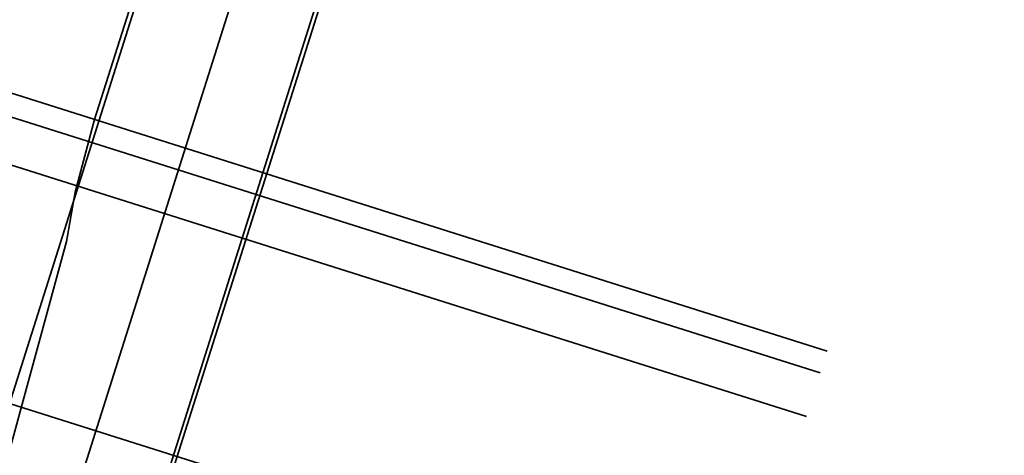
# Model space of a CAD drawing. Header units: metres. Extents: x -11 to 3521450, y 0 to 5943726.
# Tile 89 of 93: x 3521402.55 to 3521411.36, y 5943359 to 5943362.9. Entities that reach past the tile are written whole.
import ezdxf

# ---------------------------------------------------------------- set-up
doc = ezdxf.new("R2010")
doc.units = ezdxf.units.M
doc.linetypes.add('AUSGEZOGEN', pattern=[2, 1, 1])
doc.layers.add('IBJ_Bestand', color=7, linetype='Continuous', true_color=0x898989)
doc.layers.add('IBJ_Hilfslinien', color=210, linetype='Continuous', plot=False)

msp = doc.modelspace()

# ---------------------------------------------------------------- linework, layer by layer
at = {"layer": 'IBJ_Bestand', "linetype": 'AUSGEZOGEN', "lineweight": 35}
msp.add_line((3521403.2216, 5943362.005), (3521404.5147, 5943366.0922), dxfattribs=at)
msp.add_lwpolyline([(3521401.8368, 5943356.7658), (3521402.9706, 5943360.913), (3521403.0472, 5943361.354), (3521403.2215, 5943362.0044)], dxfattribs=at)
at = {"layer": 'IBJ_Hilfslinien', "linetype": 'AUSGEZOGEN', "lineweight": 35}
for p, q in [((3521279.8089, 5943401.0487), (3521409.7714, 5943359.9329)), ((3521279.7471, 5943400.854), (3521409.7095, 5943359.7382)), ((3521279.6238, 5943400.4644), (3521409.5863, 5943359.3487)), ((3521281.3927, 5943397.7666), (3521411.3552, 5943356.6509)), ((3521399.0708, 5943343.6509), (3521411.1881, 5943381.9525)), ((3521401.843, 5943354.8281), (3521409.7325, 5943379.7662)), ((3521402.5709, 5943354.5978), (3521410.2556, 5943378.8883)), ((3521400.4275, 5943353.0377), (3521408.3212, 5943377.9888))]:
    msp.add_line(p, q, dxfattribs=at)

doc.saveas('drawing.dxf')
